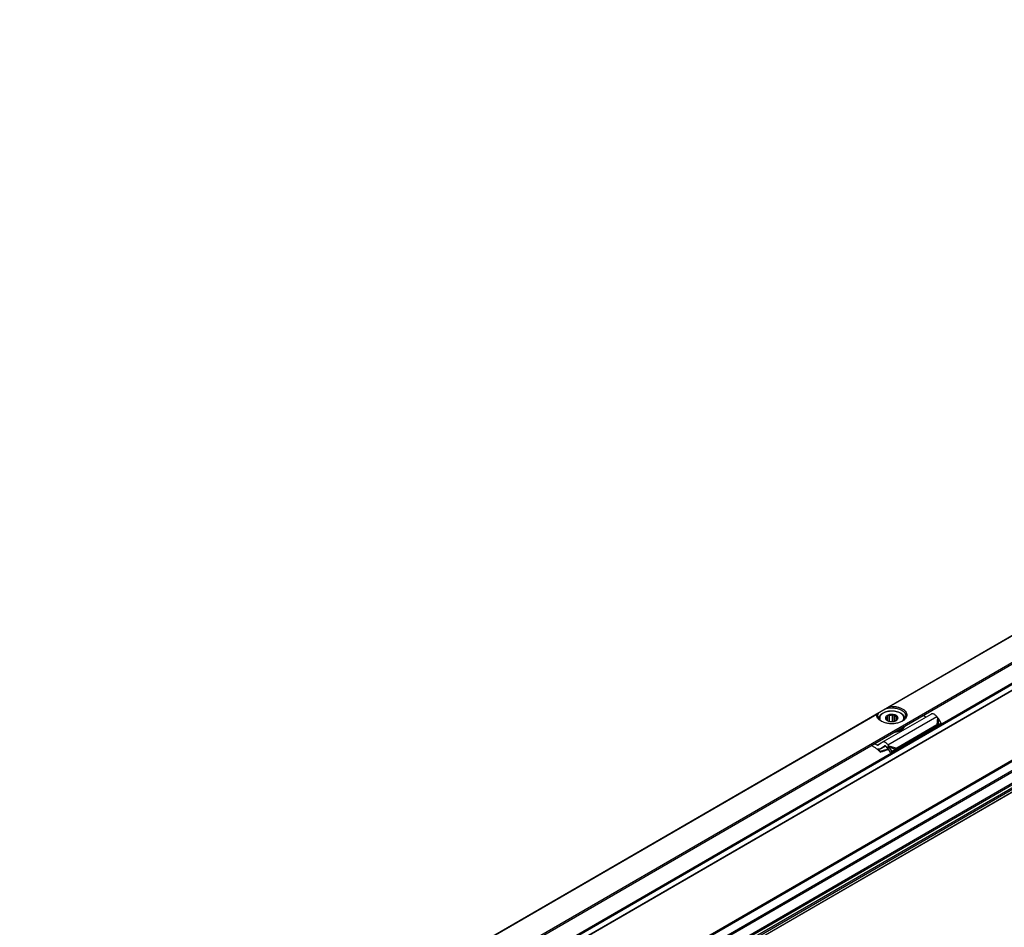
# Model space of a CAD drawing. Header units: millimetres. Extents: x -418 to 1275, y -151 to 443.
# Tile 11 of 47: x 27 to 103, y -80 to -10. Entities that reach past the tile are written whole.
import ezdxf

# ---------------------------------------------------------------- set-up
doc = ezdxf.new("R2010")
doc.units = ezdxf.units.MM

# ---------------------------------------------------------------- blocks, each defined once
blk = doc.blocks.new('SOPORTE_SV2__33', base_point=(81.59, -337.93))
at = {"color": 7, "linetype": 'Continuous'}
for p, q in [((558.92, -30.23), (81.63, -306.48)), ((88.75, -308.93), (564.01, -33.86)), ((99.22, -308.95), (555.31, -44.98)), ((556.41, -68.04), (100.32, -332.01)), ((281.8, -197.92), (293.12, -191.37)), ((283.11, -192.96), (283.11, -191.64)), ((283.47, -193.08), (283.47, -191.73)), ((284.18, -193.13), (284.18, -191.67)), ((284.54, -193.07), (284.54, -191.53)), ((284.76, -193.01), (284.76, -191.81)), ((291.93, -192.06), (291.26, -191.72)), ((280.99, -192.46), (280.99, -192.53)), ((282.7, -192.6), (282.7, -192.34)), ((282.97, -192.88), (282.97, -191.95)), ((294.48, -193.87), (285.16, -199.26)), ((285.2, -192.7), (285.2, -192.14)), ((286.99, -192.46), (286.99, -192.53)), ((294.26, -194.16), (294.15, -194.31)), ((294.9, -193.85), (294.25, -194.2)), ((294.48, -193.87), (294.26, -194.16)), ((294.41, -194.08), (294.35, -194.11)), ((294.76, -193.84), (294.41, -194.08)), ((294.62, -192.2), (294.42, -191.94)), ((295.5, -193.45), (294.76, -193.84)), ((295.5, -193.45), (294.88, -192.43)), ((295.5, -193.45), (294.9, -193.85)), ((294.11, -194.35), (284.8, -199.75)), ((286.67, -194.59), (286.67, -194.76)), ((286.86, -194.33), (286.86, -194.49)), ((294.15, -194.31), (294.11, -194.35)), ((280.25, -199.24), (279.19, -198.7)), ((280.62, -198.6), (279.95, -198.27)), ((281.76, -197.95), (280.86, -198.61)), ((283.09, -199.04), (283.31, -198.75)), ((283.31, -198.75), (283.1, -198.49)), ((281.39, -200.07), (281.34, -200.2)), ((281.35, -199.48), (282.54, -198.8)), ((282.29, -198.79), (281.4, -199.45)), ((282.59, -199.79), (283.25, -199.58)), ((282.61, -199.74), (282.64, -199.67)), ((283.19, -199.49), (282.64, -199.67)), ((282.94, -199.23), (282.74, -198.97)), ((282.94, -199.23), (283.09, -199.04)), ((283.08, -199.32), (283.22, -199.22)), ((283.72, -200.32), (283.08, -199.32)), ((283.22, -199.22), (283.42, -199.07)), ((284.06, -200.07), (283.42, -199.07)), ((284.65, -199.75), (283.72, -200.32)), ((284.06, -200.07), (283.72, -200.32)), ((284.98, -199.5), (284.06, -200.07)), ((284.98, -199.5), (284.65, -199.75)), ((284.94, -199.55), (284.8, -199.75)), ((285.16, -199.26), (284.94, -199.55))]:
    blk.add_line(p, q, dxfattribs=at)
at = {"color": 3, "linetype": 'Continuous'}
for p, q in [((88.55, -308.65), (564.01, -33.47)), ((99.12, -307.31), (555.21, -43.34)), ((99.26, -307.55), (555.35, -43.58)), ((99.26, -308.86), (555.35, -44.89)), ((555.21, -63.72), (99.12, -327.69)), ((555.35, -63.97), (99.26, -327.94)), ((555.35, -66.57), (99.26, -330.54)), ((555.55, -66.83), (99.47, -330.8)), ((556.43, -68.01), (100.35, -331.98)), ((556.66, -66.85), (100.57, -330.82)), ((556.85, -67.17), (100.77, -331.14)), ((458.11, -117.79), (193.1, -271.17)), ((457.63, -117.74), (193.41, -270.67)), ((358.38, -146.3), (283.42, -189.69)), ((358.29, -146.42), (283.71, -189.58)), ((280.6, -191.32), (127.85, -279.72)), ((280.51, -191.44), (128.15, -279.62)), ((283.1, -198.49), (294.42, -191.94)), ((294.62, -192.2), (294.48, -193.87)), ((294.88, -192.43), (294.76, -193.84)), ((281.76, -197.95), (280.62, -198.6)), ((282.32, -198.77), (282.29, -198.79)), ((283.31, -198.75), (285.16, -199.26)), ((281.4, -199.45), (282.53, -198.79)), ((282.59, -199.79), (282.61, -199.74)), ((282.64, -199.67), (283.13, -199.39)), ((283.42, -199.07), (284.98, -199.5))]:
    blk.add_line(p, q, dxfattribs=at)
at = {"color": 7, "linetype": 'Continuous'}
for points, knots in [([(283.42, -189.69), (283.44, -189.67), (283.48, -189.65), (283.56, -189.62), (283.63, -189.59), (283.69, -189.59), (283.71, -189.58)], [0, 0, 0, 0, 0.0809514, 0.1575667, 0.2429201, 0.3163356, 0.3163356, 0.3163356, 0.3163356]), ([(283.71, -189.58), (284, -189.58), (284.56, -189.58), (285.37, -189.72), (286.1, -189.96), (286.72, -190.3), (287.18, -190.72), (287.46, -191.2), (287.53, -191.73), (287.36, -192.24), (286.99, -192.7), (286.64, -192.92), (286.46, -193.04)], [0, 0, 0, 0, 0.851746, 1.681253, 2.457908, 3.158367, 3.772142, 4.308845, 4.804165, 5.312671, 5.882466, 6.536808, 6.536808, 6.536808, 6.536808]), ([(281.53, -193.04), (281.36, -192.93), (281.05, -192.73), (280.7, -192.33), (280.49, -191.89), (280.5, -191.59), (280.51, -191.44)], [0, 0, 0, 0, 0.587707, 1.107302, 1.572141, 2.012291, 2.012291, 2.012291, 2.012291]), ([(280.51, -191.44), (280.51, -191.43), (280.51, -191.42), (280.52, -191.4), (280.53, -191.38), (280.54, -191.36), (280.57, -191.34), (280.59, -191.32), (280.6, -191.32)], [0, 0, 0, 0, 0.021233, 0.043084, 0.0626052, 0.0828734, 0.1154726, 0.1621428, 0.1621428, 0.1621428, 0.1621428]), ([(280.6, -191.32), (280.63, -191.3), (280.69, -191.26), (280.79, -191.21), (280.89, -191.15), (280.96, -191.11), (280.99, -191.09)], [0, 0, 0, 0, 0.1040424, 0.21148, 0.3273476, 0.4474869, 0.4474869, 0.4474869, 0.4474869]), ([(280.74, -191.81), (280.76, -191.68), (280.78, -191.42), (280.92, -191.2), (280.99, -191.09)], [0, 0, 0, 0, 0.3702304, 0.7662165, 0.7662165, 0.7662165, 0.7662165]), ([(281.62, -193.09), (281.49, -193), (281.25, -192.84), (280.97, -192.52), (280.78, -192.17), (280.76, -191.93), (280.74, -191.81)], [0, 0, 0, 0, 0.465803, 0.884422, 1.263498, 1.619508, 1.619508, 1.619508, 1.619508]), ([(282.76, -190.07), (282.63, -190.14), (282.38, -190.28), (282.03, -190.49), (281.71, -190.67), (281.43, -190.84), (281.19, -190.97), (281.05, -191.05), (280.99, -191.09)], [0, 0, 0, 0, 0.443049, 0.853791, 1.225123, 1.550622, 1.824662, 2.042502, 2.042502, 2.042502, 2.042502]), ([(280.99, -192.46), (281, -192.41), (281, -192.32), (281.03, -192.18), (281.07, -192.04), (281.16, -191.84), (281.33, -191.59), (281.65, -191.3), (282.09, -191.03), (282.53, -190.86), (282.93, -190.75), (283.27, -190.69), (283.63, -190.65), (284.11, -190.63), (284.69, -190.67), (285.34, -190.81), (285.9, -191.03), (286.29, -191.27), (286.53, -191.47), (286.66, -191.61), (286.77, -191.75), (286.88, -191.93), (286.97, -192.17), (286.99, -192.37), (286.99, -192.46)], [0, 0, 0, 0, 0.150744, 0.28217, 0.419593, 0.580598, 0.937332, 1.32804, 1.868168, 2.458034, 2.751167, 3.121566, 3.481313, 3.84445, 4.549465, 5.229918, 5.819784, 6.359913, 6.584887, 6.769031, 6.929736, 7.108422, 7.404986, 7.687984, 7.687984, 7.687984, 7.687984]), ([(283.12, -191.63), (283.02, -191.68), (282.83, -191.77), (282.62, -191.99), (282.53, -192.24), (282.56, -192.5), (282.72, -192.73), (282.89, -192.83), (282.97, -192.89)], [0, 0, 0, 0, 0.334734, 0.62083, 0.868796, 1.108344, 1.374491, 1.686893, 1.686893, 1.686893, 1.686893]), ([(282.76, -190.07), (282.81, -190.04), (282.92, -189.97), (283.08, -189.88), (283.25, -189.78), (283.36, -189.72), (283.42, -189.69)], [0, 0, 0, 0, 0.1857968, 0.3759003, 0.5659929, 0.7596897, 0.7596897, 0.7596897, 0.7596897]), ([(282.76, -190.07), (283.01, -190.02), (283.53, -189.92), (284.32, -189.92), (285.08, -190.02), (285.79, -190.22), (286.4, -190.51), (286.86, -190.88), (287.18, -191.32), (287.22, -191.65), (287.24, -191.81)], [0, 0, 0, 0, 0.77607, 1.570758, 2.352628, 3.091832, 3.764236, 4.356401, 4.872083, 5.338886, 5.338886, 5.338886, 5.338886]), ([(283.11, -191.64), (283.1, -191.67), (283.08, -191.72), (283.04, -191.8), (283.01, -191.88), (282.98, -191.93), (282.97, -191.95)], [0, 0, 0, 0, 0.0905927, 0.1752399, 0.2614471, 0.3414499, 0.3414499, 0.3414499, 0.3414499]), ([(283.47, -191.73), (283.44, -191.73), (283.38, -191.72), (283.29, -191.69), (283.2, -191.67), (283.14, -191.65), (283.11, -191.64)], [0, 0, 0, 0, 0.0922459, 0.1876177, 0.2781365, 0.3723515, 0.3723515, 0.3723515, 0.3723515]), ([(285.02, -192.89), (285.11, -192.83), (285.28, -192.72), (285.44, -192.47), (285.46, -192.19), (285.33, -191.93), (285.08, -191.72), (284.75, -191.56), (284.35, -191.47), (283.93, -191.45), (283.5, -191.49), (283.24, -191.58), (283.12, -191.63)], [0, 0, 0, 0, 0.32878, 0.606594, 0.858697, 1.127056, 1.442628, 1.812169, 2.224394, 2.657925, 3.087201, 3.487461, 3.487461, 3.487461, 3.487461]), ([(284.18, -191.67), (284.06, -191.67), (283.82, -191.66), (283.59, -191.71), (283.47, -191.73)], [0, 0, 0, 0, 0.3605537, 0.7121617, 0.7121617, 0.7121617, 0.7121617]), ([(284.54, -191.53), (284.51, -191.54), (284.45, -191.57), (284.36, -191.61), (284.27, -191.64), (284.21, -191.66), (284.18, -191.67)], [0, 0, 0, 0, 0.0994236, 0.1945246, 0.2941229, 0.3898454, 0.3898454, 0.3898454, 0.3898454]), ([(284.76, -191.81), (284.75, -191.79), (284.71, -191.75), (284.65, -191.68), (284.59, -191.6), (284.56, -191.55), (284.54, -191.53)], [0, 0, 0, 0, 0.0858545, 0.1773933, 0.2665262, 0.3612844, 0.3612844, 0.3612844, 0.3612844]), ([(285.2, -192.14), (285.15, -192.07), (285.02, -191.93), (284.85, -191.86), (284.76, -191.81)], [0, 0, 0, 0, 0.2547805, 0.5512749, 0.5512749, 0.5512749, 0.5512749]), ([(287.24, -191.81), (287.23, -191.93), (287.21, -192.17), (287.02, -192.52), (286.74, -192.84), (286.5, -193), (286.37, -193.09)], [0, 0, 0, 0, 0.35601, 0.735085, 1.153705, 1.619508, 1.619508, 1.619508, 1.619508]), ([(294.42, -191.94), (294.35, -191.86), (294.22, -191.7), (293.99, -191.51), (293.75, -191.37), (293.52, -191.3), (293.3, -191.29), (293.18, -191.34), (293.12, -191.37)], [0, 0, 0, 0, 0.318961, 0.616971, 0.88702, 1.126112, 1.337253, 1.531194, 1.531194, 1.531194, 1.531194]), ([(286.46, -193.04), (286.22, -193.16), (285.73, -193.4), (284.89, -193.58), (283.99, -193.65), (283.1, -193.58), (282.26, -193.4), (281.77, -193.16), (281.53, -193.04)], [0, 0, 0, 0, 0.790454, 1.654841, 2.55911, 3.463379, 4.327766, 5.11822, 5.11822, 5.11822, 5.11822]), ([(282.7, -192.34), (282.69, -192.35), (282.67, -192.36), (282.63, -192.38), (282.6, -192.4), (282.58, -192.41), (282.56, -192.42)], [0, 0, 0, 0, 0.0434657, 0.085285, 0.122596, 0.1594624, 0.1594624, 0.1594624, 0.1594624]), ([(282.56, -192.42), (282.58, -192.44), (282.62, -192.49), (282.67, -192.56), (282.73, -192.63), (282.77, -192.68), (282.79, -192.7)], [0, 0, 0, 0, 0.0948298, 0.1840258, 0.2754931, 0.3612844, 0.3612844, 0.3612844, 0.3612844]), ([(282.97, -191.95), (282.91, -192.01), (282.78, -192.11), (282.73, -192.27), (282.7, -192.34)], [0, 0, 0, 0, 0.2557517, 0.4766224, 0.4766224, 0.4766224, 0.4766224]), ([(282.79, -192.7), (282.82, -192.74), (282.89, -192.83), (282.98, -192.89), (283.03, -192.92)], [0, 0, 0, 0, 0.1569125, 0.3303762, 0.3303762, 0.3303762, 0.3303762]), ([(282.97, -192.89), (283.07, -192.94), (283.28, -193.04), (283.63, -193.12), (283.99, -193.15), (284.36, -193.12), (284.71, -193.04), (284.92, -192.94), (285.02, -192.89)], [0, 0, 0, 0, 0.327474, 0.685577, 1.060203, 1.434829, 1.792932, 2.120405, 2.120405, 2.120405, 2.120405]), ([(284.97, -192.92), (284.98, -192.91), (284.98, -192.91), (284.99, -192.91), (285, -192.9), (285.01, -192.89), (285.02, -192.88)], [0, 0, 0, 0, 0.00580891, 0.01164761, 0.0321658, 0.05312302, 0.05312302, 0.05312302, 0.05312302]), ([(285.02, -192.88), (285.08, -192.83), (285.21, -192.73), (285.26, -192.57), (285.29, -192.5)], [0, 0, 0, 0, 0.2557517, 0.4766224, 0.4766224, 0.4766224, 0.4766224]), ([(285.42, -192.19), (285.41, -192.19), (285.37, -192.18), (285.31, -192.17), (285.26, -192.16), (285.22, -192.15), (285.2, -192.14)], [0, 0, 0, 0, 0.0559834, 0.1109123, 0.1702947, 0.22961, 0.22961, 0.22961, 0.22961]), ([(285.29, -192.5), (285.3, -192.48), (285.32, -192.43), (285.36, -192.35), (285.39, -192.27), (285.41, -192.22), (285.42, -192.19)], [0, 0, 0, 0, 0.0799756, 0.1661514, 0.2508258, 0.3414499, 0.3414499, 0.3414499, 0.3414499]), ([(286.97, -194.21), (286.95, -194.25), (286.93, -194.35), (286.88, -194.44), (286.86, -194.49)], [0, 0, 0, 0, 0.1494895, 0.3038782, 0.3038782, 0.3038782, 0.3038782]), ([(294.35, -194.11), (294.33, -194.13), (294.3, -194.16), (294.24, -194.2), (294.19, -194.25), (294.16, -194.29), (294.15, -194.31)], [0, 0, 0, 0, 0.0725893, 0.1438649, 0.2109587, 0.2850885, 0.2850885, 0.2850885, 0.2850885]), ([(294.76, -193.84), (294.74, -193.84), (294.69, -193.84), (294.62, -193.85), (294.55, -193.86), (294.5, -193.87), (294.48, -193.87)], [0, 0, 0, 0, 0.0678304, 0.1377522, 0.207614, 0.2863987, 0.2863987, 0.2863987, 0.2863987]), ([(294.88, -192.43), (294.86, -192.41), (294.82, -192.37), (294.76, -192.31), (294.69, -192.25), (294.65, -192.22), (294.62, -192.2)], [0, 0, 0, 0, 0.0895884, 0.1740072, 0.2572923, 0.3493827, 0.3493827, 0.3493827, 0.3493827]), ([(286.67, -194.76), (286.54, -194.88), (286.26, -195.14), (285.72, -195.41), (285.09, -195.61), (284.64, -195.66), (284.41, -195.69)], [0, 0, 0, 0, 0.529903, 1.131598, 1.794648, 2.498901, 2.498901, 2.498901, 2.498901]), ([(286.67, -194.59), (286.56, -194.7), (286.32, -194.93), (285.87, -195.18), (285.34, -195.38), (284.96, -195.45), (284.76, -195.48)], [0, 0, 0, 0, 0.460257, 0.975969, 1.541656, 2.14541, 2.14541, 2.14541, 2.14541]), ([(285.07, -195.3), (285.25, -195.26), (285.61, -195.16), (286.08, -194.94), (286.49, -194.68), (286.68, -194.45), (286.77, -194.34)], [0, 0, 0, 0, 0.568402, 1.094967, 1.571299, 1.995831, 1.995831, 1.995831, 1.995831]), ([(286.67, -194.59), (286.65, -194.59), (286.62, -194.58), (286.6, -194.57), (286.59, -194.56)], [0, 0, 0, 0, 0.04677307, 0.0897244, 0.0897244, 0.0897244, 0.0897244]), ([(286.64, -194.5), (286.66, -194.5), (286.69, -194.49), (286.75, -194.48), (286.8, -194.48), (286.84, -194.49), (286.86, -194.49)], [0, 0, 0, 0, 0.0527366, 0.1081535, 0.1644527, 0.2197436, 0.2197436, 0.2197436, 0.2197436]), ([(286.77, -194.34), (286.78, -194.33), (286.78, -194.32), (286.79, -194.31), (286.8, -194.31)], [0, 0, 0, 0, 0.02093833, 0.04175733, 0.04175733, 0.04175733, 0.04175733]), ([(286.79, -194.32), (286.8, -194.32), (286.82, -194.32), (286.85, -194.32), (286.86, -194.33)], [0, 0, 0, 0, 0.03537578, 0.07007579, 0.07007579, 0.07007579, 0.07007579]), ([(286.9, -194.25), (286.89, -194.26), (286.88, -194.29), (286.86, -194.31), (286.86, -194.33)], [0, 0, 0, 0, 0.0438163, 0.08811003, 0.08811003, 0.08811003, 0.08811003]), ([(280.62, -198.6), (280.66, -198.62), (280.74, -198.65), (280.81, -198.63), (280.85, -198.62)], [0, 0, 0, 0, 0.1279345, 0.2345827, 0.2345827, 0.2345827, 0.2345827]), ([(280.85, -198.62), (280.85, -198.62), (280.86, -198.61), (280.86, -198.61), (280.86, -198.61)], [0, 0, 0, 0, 0.00929629, 0.01861192, 0.01861192, 0.01861192, 0.01861192]), ([(281.8, -197.92), (281.8, -197.92), (281.78, -197.93), (281.77, -197.94), (281.76, -197.95)], [0, 0, 0, 0, 0.02788887, 0.05583578, 0.05583578, 0.05583578, 0.05583578]), ([(283.1, -198.49), (283.04, -198.41), (282.9, -198.25), (282.67, -198.06), (282.44, -197.92), (282.21, -197.85), (281.99, -197.84), (281.86, -197.89), (281.8, -197.92)], [0, 0, 0, 0, 0.318961, 0.616971, 0.88702, 1.126112, 1.337253, 1.531194, 1.531194, 1.531194, 1.531194]), ([(282.31, -198.78), (282.3, -198.78), (282.3, -198.79), (282.29, -198.79), (282.29, -198.79)], [0, 0, 0, 0, 0.00929629, 0.01861192, 0.01861192, 0.01861192, 0.01861192]), ([(282.74, -198.97), (282.7, -198.93), (282.64, -198.86), (282.52, -198.78), (282.41, -198.75), (282.34, -198.77), (282.31, -198.78)], [0, 0, 0, 0, 0.1568648, 0.2952629, 0.4107357, 0.5088861, 0.5088861, 0.5088861, 0.5088861]), ([(283.42, -199.07), (283.41, -199.04), (283.39, -198.98), (283.37, -198.9), (283.34, -198.82), (283.32, -198.77), (283.31, -198.75)], [0, 0, 0, 0, 0.0870644, 0.1713182, 0.2552987, 0.3377326, 0.3377326, 0.3377326, 0.3377326]), ([(280.25, -199.24), (280.44, -199.38), (280.82, -199.69), (281.16, -200.03), (281.34, -200.2)], [0, 0, 0, 0, 0.715526, 1.456391, 1.456391, 1.456391, 1.456391]), ([(281.35, -199.48), (281.31, -199.5), (281.22, -199.54), (281.08, -199.56), (280.92, -199.54), (280.82, -199.51), (280.77, -199.49)], [0, 0, 0, 0, 0.1366038, 0.2796085, 0.4340577, 0.602995, 0.602995, 0.602995, 0.602995]), ([(281.39, -200.07), (281.29, -199.97), (281.09, -199.77), (280.87, -199.58), (280.77, -199.49)], [0, 0, 0, 0, 0.4316811, 0.8556339, 0.8556339, 0.8556339, 0.8556339]), ([(281.34, -200.2), (281.44, -200.16), (281.65, -200.1), (281.97, -199.99), (282.28, -199.89), (282.49, -199.82), (282.59, -199.79)], [0, 0, 0, 0, 0.32897, 0.657431, 0.985805, 1.313673, 1.313673, 1.313673, 1.313673]), ([(281.4, -199.45), (281.39, -199.46), (281.37, -199.47), (281.36, -199.48), (281.35, -199.48)], [0, 0, 0, 0, 0.02794691, 0.05583578, 0.05583578, 0.05583578, 0.05583578]), ([(282.64, -199.67), (282.54, -199.7), (282.33, -199.77), (282.02, -199.87), (281.7, -199.97), (281.49, -200.04), (281.39, -200.07)], [0, 0, 0, 0, 0.328609, 0.657763, 0.98699, 1.316736, 1.316736, 1.316736, 1.316736]), ([(283.08, -199.32), (283.07, -199.31), (283.05, -199.3), (283.01, -199.27), (282.98, -199.25), (282.95, -199.24), (282.94, -199.23)], [0, 0, 0, 0, 0.0408745, 0.0819997, 0.1230501, 0.1643534, 0.1643534, 0.1643534, 0.1643534]), ([(284.8, -199.75), (284.78, -199.75), (284.76, -199.75), (284.72, -199.75), (284.68, -199.75), (284.66, -199.75), (284.65, -199.75)], [0, 0, 0, 0, 0.0375867, 0.075416, 0.1136324, 0.152093, 0.152093, 0.152093, 0.152093]), ([(285.16, -199.26), (285.15, -199.28), (285.12, -199.32), (285.07, -199.38), (285.03, -199.44), (285, -199.48), (284.98, -199.5)], [0, 0, 0, 0, 0.0704554, 0.14376, 0.219499, 0.2977257, 0.2977257, 0.2977257, 0.2977257]), ([(285.16, -199.26), (285.16, -199.26), (285.16, -199.26), (285.16, -199.26), (285.16, -199.26)], [0, 0, 0, 0, 0.001708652, 0.003419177, 0.003419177, 0.003419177, 0.003419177])]:
    blk.add_open_spline(points, degree=3, knots=knots, dxfattribs=at)
at = {"color": 3, "linetype": 'Continuous'}
for points, knots in [([(286.59, -192.91), (286.66, -192.78), (286.8, -192.54), (286.81, -192.11), (286.63, -191.7), (286.29, -191.34), (285.83, -191.05), (285.25, -190.83), (284.61, -190.7), (283.93, -190.66), (283.25, -190.72), (282.61, -190.87), (282.06, -191.1), (281.62, -191.41), (281.31, -191.78), (281.17, -192.19), (281.22, -192.63), (281.38, -192.86), (281.46, -192.98)], [0, 0, 0, 0, 0.427003, 0.82791, 1.249244, 1.727441, 2.276852, 2.892832, 3.558202, 4.248464, 4.935875, 5.593054, 6.196627, 6.731482, 7.196285, 7.60991, 8.012446, 8.449561, 8.449561, 8.449561, 8.449561]), ([(280.99, -192.46), (281, -192.47), (281, -192.5), (281, -192.52), (281, -192.53)], [0, 0, 0, 0, 0.03749035, 0.07501535, 0.07501535, 0.07501535, 0.07501535]), ([(286.53, -192.98), (286.54, -192.97), (286.56, -192.95), (286.58, -192.92), (286.59, -192.91)], [0, 0, 0, 0, 0.04704047, 0.09343291, 0.09343291, 0.09343291, 0.09343291]), ([(286.99, -192.53), (286.99, -192.52), (286.99, -192.5), (286.99, -192.47), (286.99, -192.46)], [0, 0, 0, 0, 0.037525, 0.07501535, 0.07501535, 0.07501535, 0.07501535])]:
    blk.add_open_spline(points, degree=3, knots=knots, dxfattribs=at)
blk = doc.blocks.new('Iso1', base_point=(147.75, -287.08))
blk.add_blockref('SOPORTE_SV2__33', (81.59, -337.93))

msp = doc.modelspace()

# ---------------------------------------------------------------- block references
at = {"xscale": 0.33333333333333, "yscale": 0.33333333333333, "zscale": 0.33333333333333}
msp.add_blockref('Iso1', (49.25, -95.693), dxfattribs=at)

doc.saveas('drawing.dxf')
